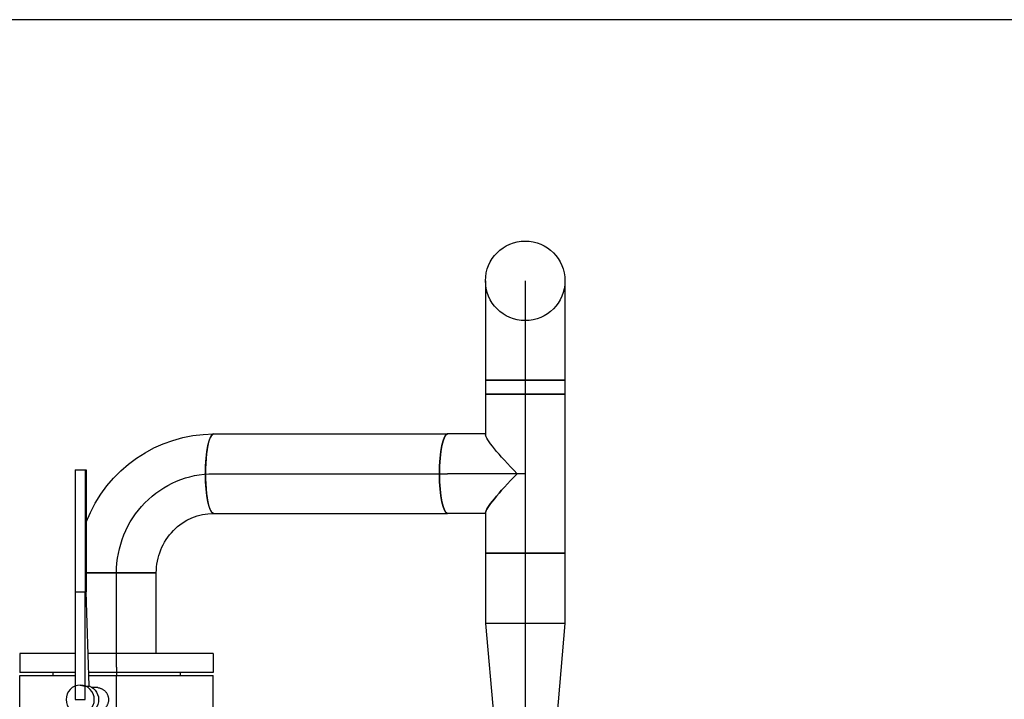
# Model space of a CAD drawing. Extents: x -156717 to 425753, y -51191 to 363295.
# Tile 49 of 256: x 70116 to 71059, y 105398 to 106049. Entities that reach past the tile are written whole.
import ezdxf
from ezdxf.enums import TextEntityAlignment as Align
from ezdxf.lldxf.tags import DXFTag

# ---------------------------------------------------------------- set-up
doc = ezdxf.new("R2010")
doc.units = 0
doc.header["$LTSCALE"] = 50
doc.linetypes.add('CENTER', pattern=[2, 1.25, -0.25, 0.25, -0.25])
doc.layers.get('0').update_dxf_attribs({"linetype": 'CONTINUOUS'})
doc.layers.add('WL5502--_D', color=150, linetype='CONTINUOUS')
doc.layers.add('WL5502--_HARTLIJN', color=8, linetype='CONTINUOUS')
doc.layers.add('WM$5----_HULPRUIMTE', color=1, linetype='CONTINUOUS', plot=False)
doc.styles.add('BURO-025', font='ARIAL.TTF', dxfattribs={"height": 125})
tags = doc.linetypes.add('CENTER2', pattern=[28.575000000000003, 19.05, -3.175, 3.175, -3.175]).pattern_tags.tags
tags[10:11] = [DXFTag(74, 4), DXFTag(75, 0), DXFTag(340, '0'), DXFTag(46, 1.0), DXFTag(50, 0.0), DXFTag(44, 0.0), DXFTag(45, 0.0)]
tags[8:9] = [DXFTag(74, 4), DXFTag(75, 0), DXFTag(340, '0'), DXFTag(46, 1.0), DXFTag(50, 0.0), DXFTag(44, 0.0), DXFTag(45, 0.0)]
tags[6:7] = [DXFTag(74, 4), DXFTag(75, 0), DXFTag(340, '0'), DXFTag(46, 1.0), DXFTag(50, 0.0), DXFTag(44, 0.0), DXFTag(45, 0.0)]
tags[4:5] = [DXFTag(74, 4), DXFTag(75, 0), DXFTag(340, '0'), DXFTag(46, 1.0), DXFTag(50, 0.0), DXFTag(44, 0.0), DXFTag(45, 0.0)]

# ---------------------------------------------------------------- blocks, each defined once
blk = doc.blocks.new('*U2007')
at = {"ltscale": 10}
blk.add_line((1500, -3572.735860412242, -3612.02011737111), (1500.000000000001, 3572.735860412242, -3612.02011737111), dxfattribs=at)
blk = doc.blocks.new('*U2042')
at = {"color": 0, "ltscale": 10}
for p, q in [((-38.05000000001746, 82.49301272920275, -3274.031132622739), (-38.05000000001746, 95, -3274.031132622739)), ((-38.05000000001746, 95, -3274.031132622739), (38.04999999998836, 94.99999999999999, -3274.031132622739)), ((38.04999999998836, 82.49301272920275, -3274.031132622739), (38.04999999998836, 95, -3274.031132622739)), ((-38.05000000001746, 58.33136870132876, -3274.031132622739), (-38.05000000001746, 82.49301272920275, -3274.031132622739)), ((38.04999999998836, 58.33136870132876, -3274.031132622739), (38.04999999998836, 82.49301272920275, -3274.031132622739)), ((-38.05000000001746, 36.66863129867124, -3274.031132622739), (-38.05000000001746, 58.33136870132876, -3274.031132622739)), ((38.04999999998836, 36.66863129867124, -3274.031132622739), (38.04999999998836, 58.33136870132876, -3274.031132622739)), ((-38.05000000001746, 18.98108027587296, -3274.031132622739), (-38.05000000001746, 36.66863129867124, -3274.031132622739)), ((38.04999999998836, 18.98108027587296, -3274.031132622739), (38.04999999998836, 36.66863129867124, -3274.031132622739)), ((-38.05000000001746, 6.474093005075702, -3274.031132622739), (-38.05000000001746, 18.98108027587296, -3274.031132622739)), ((38.04999999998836, 6.474093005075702, -3274.031132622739), (38.04999999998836, 18.98108027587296, -3274.031132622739)), ((-38.05000000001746, 0, -3274.031132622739), (-38.05000000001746, 6.474093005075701, -3274.031132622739)), ((38.04999999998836, 0, -3274.031132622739), (38.04999999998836, 6.474093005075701, -3274.031132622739))]:
    blk.add_line(p, q, dxfattribs=at)
blk.add_circle((-1.455191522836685e-11, 0, -3274.031132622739), 38.05, dxfattribs=at)
at = {"layer": 'WL5502--_HARTLIJN', "linetype": 'CENTER2'}
blk.add_line((-1.455191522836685e-11, 0, -3274.031132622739), (-1.454028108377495e-11, 95, -3274.031132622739), dxfattribs=at)
at = {"layer": 'WL5502--_D', "color": 2, "style": 'BURO-025'}
blk.add_attdef('POSNR', text='', height=125, dxfattribs=at).set_placement((0, 0), align=Align.MIDDLE)
blk = doc.blocks.new('*U2043')
at = {"color": 0, "ltscale": 10}
for p, q in [((0, 38.05000000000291, -3274.031132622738), (13.69723433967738, 38.05000000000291, -3274.031132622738)), ((0, -38.05000000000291, -3274.031132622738), (-1.223781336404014e-14, 38.05000000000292, -3274.031132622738)), ((13.69723433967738, 38.05000000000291, -3274.031132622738), (13.69723433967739, -38.05000000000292, -3274.031132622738)), ((0, -38.05000000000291, -3274.031132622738), (13.69723433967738, -38.05000000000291, -3274.031132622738))]:
    blk.add_line(p, q, dxfattribs=at)
at = {"layer": 'WL5502--_HARTLIJN', "linetype": 'CENTER2'}
blk.add_line((0, 0, -3274.031132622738), (13.69723433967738, 2.202683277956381e-15, -3274.031132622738), dxfattribs=at)
at = {"layer": 'WL5502--_D', "color": 2, "style": 'BURO-025'}
blk.add_attdef('POSNR', text='', height=125, dxfattribs=at).set_placement((0, 0), align=Align.MIDDLE)
blk = doc.blocks.new('*U2044')
at = {"color": 0, "ltscale": 10}
for p, q in [((-76, 38.04999999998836, -3274.03113262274), (76, 38.04999999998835, -3274.03113262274)), ((-76, -38.05000000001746, -3274.03113262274), (-76, 38.04999999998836, -3274.03113262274)), ((76, 38.04999999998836, -3274.03113262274), (76, -38.05000000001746, -3274.03113262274)), ((-76, -38.05000000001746, -3274.03113262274), (-37.23546603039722, -38.05000000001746, -3274.03113262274)), ((-38.05000000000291, -38.05000000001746, -3274.03113262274), (-38.05000000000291, -74.37313849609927, -3274.03113262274)), ((37.23549894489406, -38.05000000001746, -3274.03113262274), (76, -38.05000000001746, -3274.03113262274)), ((38.05000000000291, -38.05000000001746, -3274.03113262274), (38.05000000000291, -74.37313849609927, -3274.03113262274))]:
    blk.add_line(p, q, dxfattribs=at)
at = {"color": 0, "ltscale": 10, "extrusion": (-1.232595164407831e-32, 0, -1)}
for major_axis, ratio, start_param, end_param in [((-37.84582694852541, -37.8458269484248), 0.104013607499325, 4.816029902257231, 6.179544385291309), ((37.84582694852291, 37.84582694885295), 0.1040136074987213, 1.674437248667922, 3.037951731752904), ((-37.84582694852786, 37.84582694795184), 0.1040136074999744, 3.245233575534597, 4.608748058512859)]:
    blk.add_ellipse((0, -1.455191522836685e-11, -3274.03113262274), major_axis=major_axis, ratio=ratio, start_param=start_param, end_param=end_param, dxfattribs=at)
at = {"color": 0, "ltscale": 10}
blk.add_ellipse((0, -1.455191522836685e-11, -3274.03113262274), major_axis=(37.84582694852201, -37.84582694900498), ratio=0.1040136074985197, start_param=4.816029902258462, end_param=6.17954438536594, dxfattribs=at)
at = {"color": 0, "ltscale": 10, "extrusion": (-1.232595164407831e-32, 7.547468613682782e-49, -1)}
blk.add_ellipse((0, -74.37313849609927, -3274.03113262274), major_axis=(38.05, 5.546845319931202e-16), ratio=0.2058006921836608, start_param=0, end_param=3.141592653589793, dxfattribs=at)
at = {"layer": 'WL5502--_HARTLIJN', "linetype": 'CENTER2'}
for p, q in [((-76, -1.455191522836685e-11, -3274.03113262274), (76, -1.456122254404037e-11, -3274.03113262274)), ((0, -1.455191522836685e-11, -3274.03113262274), (-4.554041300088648e-15, -74.37313849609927, -3274.03113262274))]:
    blk.add_line(p, q, dxfattribs=at)
at = {"layer": 'WL5502--_D', "color": 2, "style": 'BURO-025'}
blk.add_attdef('POSNR', text='', height=125, dxfattribs=at).set_placement((0, 0), align=Align.MIDDLE)
blk = doc.blocks.new('*U2047')
at = {"color": 0, "ltscale": 10}
blk.add_line((-95, -38.04999999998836, -3191.710855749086), (-94.99999999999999, 29.02470484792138, -3191.710855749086), dxfattribs=at)
at = {"color": 0, "ltscale": 10, "extrusion": (0, 0, -0.9999999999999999)}
blk.add_ellipse((-94.7174670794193, -93.27871238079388, -3191.710855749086), major_axis=(132.7659955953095, 0.701130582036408), ratio=0.9891627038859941, start_param=5.090627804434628, end_param=6.286146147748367, dxfattribs=at)
at = {"color": 0, "ltscale": 10, "extrusion": (0, 0, -1)}
blk.add_ellipse((-95.63571753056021, -92.22255703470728, -3191.710855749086), major_axis=(57.58629352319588, -0.6980483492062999), ratio=0.9407152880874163, start_param=4.712025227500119, end_param=6.284031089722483, dxfattribs=at)
at = {"color": 0, "ltscale": 10}
blk.add_ellipse((0, -92.96642312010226, -3191.710855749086), major_axis=(-38.05, 6.989671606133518e-15), ratio=0.205800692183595, start_param=3.141592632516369, end_param=6.28318532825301, dxfattribs=at)
at = {"layer": 'WL5502--_HARTLIJN', "linetype": 'CENTER2', "extrusion": (0, 0, -1)}
blk.add_ellipse((-95, -92.96642312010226, -3191.710855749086), major_axis=(95.00000000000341, -2.179800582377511e-12), ratio=0.9785939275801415, start_param=4.71238898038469, end_param=6.283185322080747, dxfattribs=at)
at = {"layer": 'WL5502--_D', "color": 2, "style": 'BURO-025'}
blk.add_attdef('POSNR', text='', height=125, dxfattribs=at).set_placement((0, 0), align=Align.MIDDLE)
blk = doc.blocks.new('*U2048')
at = {"color": 2, "ltscale": 10}
for p, q in [((-23, 92.5, -3191.710855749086), (23.00000000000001, 92.49999999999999, -3191.710855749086)), ((-23, -92.5, -3191.710855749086), (-22.99999999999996, 92.50000000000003, -3191.710855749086)), ((23, 92.5, -3191.710855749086), (22.99999999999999, 39.50692564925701, -3191.710855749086)), ((103.1000000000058, 39.50692564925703, -3191.710855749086), (-2.842170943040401e-14, 39.50692564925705, -3191.710855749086)), ((0, 39.50692564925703, -3191.710855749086), (-1.736527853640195e-15, 30.05370830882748, -3191.710855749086)), ((103.1000000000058, 39.50692564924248, -3191.710855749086), (103.1000000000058, 30.05370830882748, -3191.710855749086)), ((220, 39.50692564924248, -3191.710855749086), (103.1000000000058, 39.5069256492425, -3191.710855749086)), ((220, 39.50692564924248, -3191.710855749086), (220, 30.05370830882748, -3191.710855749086)), ((-13.80000000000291, 30.66430313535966, -3191.710855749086), (-13.80000000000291, 34.78031697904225, -3191.710855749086)), ((0, 30.05370830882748, -3191.710855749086), (103.1000000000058, 30.05370830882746, -3191.710855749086)), ((13.80000000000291, 34.78031718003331, -3191.710855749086), (12.92714585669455, 30.05370830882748, -3191.710855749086)), ((12.92714585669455, 30.05370830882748, -3191.710855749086), (12.92714585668, 26.32475783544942, -3191.710855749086)), ((13.06958725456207, 26.32902280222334, -3191.710855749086), (103.1000000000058, 29.02470484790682, -3191.710855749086)), ((103.1000000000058, 30.05370830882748, -3191.710855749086), (103.1000000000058, 29.02470484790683, -3191.710855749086)), ((220, 30.05370830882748, -3191.710855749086), (103.1000000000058, 30.0537083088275, -3191.710855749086)), ((220, 29.02470484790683, -3191.710855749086), (103.1000000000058, 29.02470484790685, -3191.710855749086)), ((220, 30.05370830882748, -3191.710855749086), (220, 29.02470484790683, -3191.710855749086)), ((-11.5, 19.03656402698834, -3191.710855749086), (-11.5, 23.19935671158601, -3191.710855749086)), ((11.5, 17.89652707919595, -3191.710855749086), (11.5, 23.19935671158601, -3191.710855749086)), ((23, 26.62635827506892, -3191.710855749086), (22.99999999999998, -92.50000000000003, -3191.710855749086)), ((-23, -92.5, -3191.710855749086), (23.00000000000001, -92.50000000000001, -3191.710855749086))]:
    blk.add_line(p, q, dxfattribs=at)
for start_param, end_param in [(0, 3.141592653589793), (3.141592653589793, 6.283185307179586)]:
    blk.add_ellipse((0, 34.78031697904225, -3191.710855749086), major_axis=(13.8, -6.665729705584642e-15), ratio=0.9785939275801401, start_param=start_param, end_param=end_param, dxfattribs=at)
at = {"color": 2, "ltscale": 10, "extrusion": (-1.38666955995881e-32, 2.547270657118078e-48, -1)}
blk.add_ellipse((0, 30.66430313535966, -3191.710855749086), major_axis=(13.8, -6.665729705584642e-15), ratio=0.9785939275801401, start_param=0.3268090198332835, end_param=3.141592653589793, dxfattribs=at)
at = {"color": 2, "ltscale": 10}
blk.add_spline([(11.4409972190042, 17.89652707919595, -3191.710855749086), (11.26459432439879, 16.76522228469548, -3191.710855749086), (10.97260144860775, 15.65439310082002, -3191.710855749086), (10.56801483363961, 14.57565689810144, -3191.710855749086), (10.05498608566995, 13.54037723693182, -3191.710855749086), (9.438779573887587, 12.55953573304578, -3191.710855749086), (8.725718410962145, 11.64360521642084, -3191.710855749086), (7.92311956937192, 10.80242598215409, -3191.710855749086), (7.039218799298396, 10.04508700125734, -3191.710855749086), (6.08308611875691, 9.379813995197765, -3191.710855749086), (5.064532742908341, 8.813866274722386, -3191.710855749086), (3.994010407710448, 8.35344419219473, -3191.710855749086), (2.88250412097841, 8.00360895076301, -3191.710855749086), (1.741419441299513, 7.768216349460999, -3191.710855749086), (0.5824654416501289, 7.649865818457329, -3191.710855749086), (-0.5824654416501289, 7.649865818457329, -3191.710855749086), (-1.741419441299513, 7.768216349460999, -3191.710855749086), (-2.88250412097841, 8.00360895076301, -3191.710855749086), (-3.994010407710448, 8.35344419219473, -3191.710855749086), (-5.064532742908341, 8.813866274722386, -3191.710855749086), (-6.08308611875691, 9.379813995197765, -3191.710855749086), (-7.039218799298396, 10.04508700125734, -3191.710855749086), (-7.92311956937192, 10.80242598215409, -3191.710855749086), (-8.725718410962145, 11.64360521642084, -3191.710855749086), (-9.438779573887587, 12.55953573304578, -3191.710855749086), (-10.05498608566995, 13.54037723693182, -3191.710855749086), (-10.56801483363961, 14.57565689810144, -3191.710855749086), (-10.97260144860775, 15.65439310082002, -3191.710855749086), (-11.26459432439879, 16.76522228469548, -3191.710855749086), (-11.4409972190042, 17.89652707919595, -3191.710855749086), (-11.5, 19.03656402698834, -3191.710855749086)], degree=3, dxfattribs=at)
at = {"layer": 'WL5502--_HARTLIJN', "linetype": 'CENTER'}
blk.add_line((-23, 0, -3191.710855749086), (23.00000000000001, -8.45006291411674e-15, -3191.710855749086), dxfattribs=at)
at = {"layer": 'WL5502--_D', "color": 2, "style": 'BURO-025'}
blk.add_attdef('POSNR', text='', height=125, dxfattribs=at).set_placement((0, 0), align=Align.MIDDLE)
at = {"layer": 'WL5502--_D', "color": 2, "style": 'BURO-025', "flags": 1}
for tag in ['TYPE', 'FABR']:
    blk.add_attdef(tag, text='', height=125, dxfattribs=at).set_placement((0, 0), align=Align.MIDDLE)
blk = doc.blocks.new('*U2049')
at = {"color": 2, "ltscale": 10}
for p, q in [((-21, 92.49999999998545, -3191.710855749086), (-3, 92.49999999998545, -3191.710855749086)), ((-21, 92.49999999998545, -3191.710855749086), (-21.00000000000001, -27.25513827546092, -3191.710855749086)), ((-3, 92.49999999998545, -3191.710855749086), (-3.000000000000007, -26.71618398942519, -3191.710855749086)), ((-3, 60.99999999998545, -3191.710855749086), (0, 60.99999999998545, -3191.710855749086)), ((-21, -39.50692564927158, -3191.710855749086), (-21, -92.50000000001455, -3191.710855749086)), ((-3, -39.50692564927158, -3191.710855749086), (-3.000000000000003, -92.50000000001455, -3191.710855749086)), ((-3, -61.00000000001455, -3191.710855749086), (0, -61.00000000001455, -3191.710855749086)), ((-21, -92.50000000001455, -3191.710855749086), (-3, -92.50000000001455, -3191.710855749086))]:
    blk.add_line(p, q, dxfattribs=at)
at = {"layer": 'WL5502--_HARTLIJN', "linetype": 'CENTER'}
blk.add_line((-8, -1.455191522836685e-11, -3191.710855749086), (0, -1.455240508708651e-11, -3191.710855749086), dxfattribs=at)
at = {"layer": 'WL5502--_D', "color": 2, "style": 'BURO-025'}
blk.add_attdef('POSNR', text='', height=125, dxfattribs=at).set_placement((0, 0), align=Align.MIDDLE)
at = {"layer": 'WL5502--_D', "color": 2, "style": 'BURO-025', "flags": 1}
blk.add_attdef('FABR', text='', height=125, dxfattribs=at).set_placement((0, 0), align=Align.MIDDLE)
blk = doc.blocks.new('*U2050')
at = {"color": 0, "ltscale": 10}
for p, q in [((90.28322490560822, 29.02470484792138, -3191.710855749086), (90.28322490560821, -38.04999999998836, -3191.710855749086)), ((13, -38.04999999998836, -3191.710855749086), (90.28322490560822, -38.04999999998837, -3191.710855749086))]:
    blk.add_line(p, q, dxfattribs=at)
at = {"layer": 'WL5502--_HARTLIJN', "linetype": 'CENTER2'}
blk.add_line((0, 1.455191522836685e-11, -3191.710855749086), (90.28322490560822, 1.453533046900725e-11, -3191.710855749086), dxfattribs=at)
at = {"layer": 'WL5502--_D', "color": 2, "style": 'BURO-025'}
blk.add_attdef('POSNR', text='', height=125, dxfattribs=at).set_placement((0, 0), align=Align.MIDDLE)
blk = doc.blocks.new('*U2051')
at = {"color": 0, "ltscale": 10}
for p, q in [((1.455191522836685e-11, 38.05000000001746, -3211.261921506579), (224.0980094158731, 38.05000000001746, -3211.261921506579)), ((1.455191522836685e-11, -38.04999999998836, -3211.261921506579), (224.0980094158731, -38.04999999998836, -3211.261921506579))]:
    blk.add_line(p, q, dxfattribs=at)
at = {"color": 0, "ltscale": 10, "extrusion": (0, 0, -1)}
blk.add_ellipse((1.455191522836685e-11, 1.455191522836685e-11, -3211.261921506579), major_axis=(-2.345012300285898e-31, -38.05), ratio=0.205800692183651, start_param=0, end_param=3.141592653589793, dxfattribs=at)
at = {"color": 0, "ltscale": 10}
blk.add_ellipse((224.0980094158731, 1.455191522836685e-11, -3211.261921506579), major_axis=(-2.345012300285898e-31, -38.05), ratio=0.205800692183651, start_param=3.141592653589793, end_param=6.283185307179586, dxfattribs=at)
at = {"layer": 'WL5502--_HARTLIJN', "linetype": 'CENTER2'}
blk.add_line((1.455191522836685e-11, 1.455191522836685e-11, -3211.261921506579), (224.0980094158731, 1.455191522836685e-11, -3211.261921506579), dxfattribs=at)
at = {"layer": 'WL5502--_D', "color": 2, "style": 'BURO-025'}
blk.add_attdef('POSNR', text='', height=125, dxfattribs=at).set_placement((0, 0), align=Align.MIDDLE)
blk = doc.blocks.new('*U2061')
at = {"color": 0, "ltscale": 10}
for p, q in [((0, 38.05000000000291, -3274.031132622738), (67.50581636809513, 38.05000000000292, -3274.031132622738)), ((0, -38.05000000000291, -3274.031132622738), (-1.223781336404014e-14, 38.05000000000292, -3274.031132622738)), ((67.50581636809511, 38.05000000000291, -3274.031132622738), (67.50581636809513, -38.05000000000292, -3274.031132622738)), ((0, -38.05000000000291, -3274.031132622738), (67.50581636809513, -38.0500000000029, -3274.031132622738))]:
    blk.add_line(p, q, dxfattribs=at)
at = {"layer": 'WL5502--_HARTLIJN', "linetype": 'CENTER2'}
blk.add_line((0, 0, -3274.031132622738), (67.50581636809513, 1.085576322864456e-14, -3274.031132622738), dxfattribs=at)
at = {"layer": 'WL5502--_D', "color": 2, "style": 'BURO-025'}
blk.add_attdef('POSNR', text='', height=125, dxfattribs=at).set_placement((0, 0), align=Align.MIDDLE)
blk = doc.blocks.new('*U2063')
at = {"color": 0, "ltscale": 10}
for p, q in [((0, 38.04999999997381, -3274.03113262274), (90, 30.14999999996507, -3274.03113262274)), ((0, 38.04999999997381, -3274.03113262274), (-4.659781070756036e-15, -38.05000000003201, -3274.03113262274)), ((90, 30.14999999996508, -3274.03113262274), (90, -30.15000000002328, -3274.03113262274)), ((0, -38.05000000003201, -3274.03113262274), (90, -30.15000000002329, -3274.03113262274))]:
    blk.add_line(p, q, dxfattribs=at)
at = {"layer": 'WL5502--_HARTLIJN', "linetype": 'CENTER2'}
blk.add_line((0, -2.91038304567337e-11, -3274.03113262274), (90, -2.910934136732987e-11, -3274.03113262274), dxfattribs=at)
for centre in [(0, -2.91038304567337e-11, -3274.03113262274), (90, -2.91038304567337e-11, -3274.03113262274)]:
    blk.add_circle(centre, 0.075, dxfattribs=at)
at = {"layer": 'WL5502--_D', "color": 2, "style": 'BURO-025'}
blk.add_attdef('POSNR', text='', height=125, dxfattribs=at).set_placement((0, 0), align=Align.MIDDLE)

msp = doc.modelspace()

# ---------------------------------------------------------------- block references
at = {"layer": 'WL5502--_D'}
for name, p, rotation in [('*U2042', (70600.14000151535, 105798.9858217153, 3274.031132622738), 180), ('*U2043', (70600.14000151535, 105703.9858217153, 3274.031132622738), 270), ('*U2044', (70600.14000151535, 105614.2885873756, 3274.031132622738), 270), ('*U2047', (70208.70243048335, 105614.2885873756, 3191.710855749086), 90), ('*U2048', (70208.70243048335, 105398.00536247, 3191.710855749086), 90), ('*U2061', (70600.14000151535, 105538.2885873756, 3274.031132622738), 270), ('*U2050', (70208.70243048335, 105429.00536247, 3191.710855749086), 90), ('*U2063', (70600.14000151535, 105470.7827710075, 3274.031132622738), 270), ('*U2049', (70208.70243048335, 105421.00536247, 3191.710855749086), 270)]:
    msp.add_blockref(name, p, dxfattribs=dict(at, rotation=rotation))
msp.add_blockref('*U2051', (70301.66885360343, 105614.2885873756, 3211.261921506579), dxfattribs=at)
at = {"layer": 'WM$5----_HULPRUIMTE', "rotation": 90}
msp.add_blockref('*U2007', (69272.55475728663, 104548.9858217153, 3612.02011737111), dxfattribs=at)

doc.saveas('drawing.dxf')
